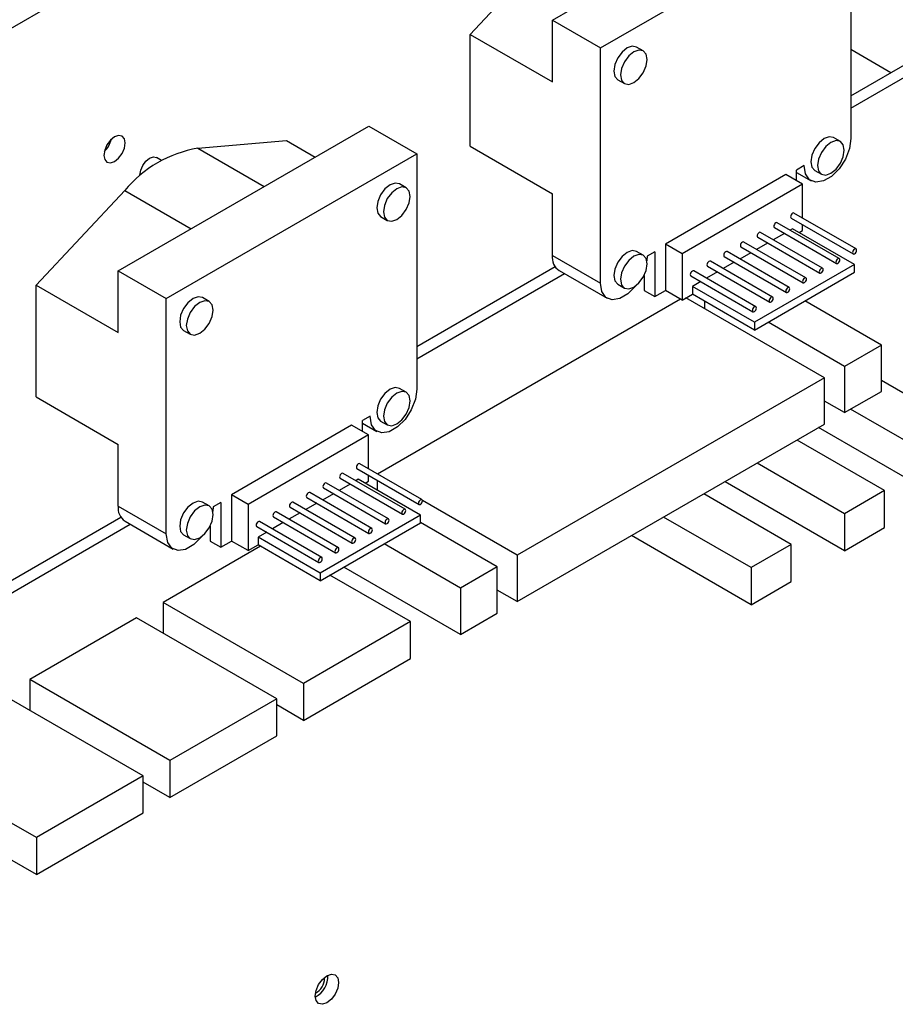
# Model space of a CAD drawing. Header units: millimetres. Extents: x 7205 to 9529, y -660 to 140.
# Tile 185 of 193: x 9348 to 9441, y -260 to -156. Entities that reach past the tile are written whole.
import ezdxf

# ---------------------------------------------------------------- set-up
doc = ezdxf.new("R2010")
doc.units = ezdxf.units.MM
doc.header["$LTSCALE"] = 3

msp = doc.modelspace()

# ---------------------------------------------------------------- linework, layer by layer
at = {"color": 7, "linetype": 'Continuous', "lineweight": 25}
for p, q in [((9252.65, -211.5), (9383.3, -136.07)), ((9404.85, -155.87), (9431.37, -140.56)), ((9409.94, -158.81), (9436.46, -143.5)), ((9436.46, -143.5), (9436.46, -168.4)), ((9396.15, -157.38), (9405.55, -147.36)), ((9404.85, -162.4), (9404.85, -155.87)), ((9404.85, -155.87), (9409.94, -158.81)), ((9396.15, -169.22), (9396.15, -157.38)), ((9396.15, -157.38), (9404.85, -162.4)), ((9409.94, -183.71), (9409.94, -158.81)), ((9414.48, -159.12), (9413.77, -158.71)), ((9436.46, -163.87), (9445.26, -158.79)), ((9440.69, -161.43), (9436.46, -158.99)), ((9436.46, -165.18), (9446.39, -159.44)), ((9411.77, -162.17), (9412.48, -162.58)), ((9358.89, -182.4), (9385.41, -167.09)), ((9385.41, -167.09), (9390.5, -170.03)), ((9367.32, -169.42), (9376.71, -168.6)), ((9376.71, -168.6), (9379.75, -170.36)), ((9435.34, -168.71), (9434.63, -168.3)), ((9396.15, -169.22), (9404.85, -174.24)), ((9363.49, -170.73), (9362.94, -170.41)), ((9363.98, -185.34), (9390.5, -170.03)), ((9390.5, -170.03), (9390.5, -194.94)), ((9431.51, -171.26), (9430.7, -171.73)), ((9430.7, -172.88), (9430.7, -171.73)), ((9432.63, -171.77), (9433.34, -172.18)), ((9429.57, -172.22), (9416.84, -179.57)), ((9431.33, -173.24), (9429.57, -172.22)), ((9430.7, -171.98), (9432.24, -172.86)), ((9350.19, -183.91), (9359.58, -173.89)), ((9389.38, -173.61), (9388.67, -173.2)), ((9431.33, -173.24), (9418.61, -180.59)), ((9431.33, -176.81), (9431.33, -173.24)), ((9404.85, -180.77), (9404.85, -174.24)), ((9386.67, -176.66), (9387.38, -177.07)), ((9430.12, -176.81), (9436.7, -180.6)), ((9437, -180.08), (9430.42, -176.29)), ((9428.36, -177.83), (9434.93, -181.62)), ((9435.23, -181.1), (9428.66, -177.31)), ((9430.27, -177.94), (9430.01, -178.09)), ((9436.85, -181.73), (9430.27, -177.94)), ((9430.98, -178.34), (9431.33, -178.14)), ((9431.33, -178.14), (9431.33, -177.51)), ((9426.59, -178.85), (9433.16, -182.64)), ((9433.46, -182.12), (9426.89, -178.33)), ((9429.41, -178.44), (9428.24, -179.11)), ((9416.84, -179.57), (9416.84, -184.47)), ((9418.61, -180.59), (9416.84, -179.57)), ((9424.82, -179.87), (9431.4, -183.67)), ((9431.7, -183.15), (9425.12, -179.35)), ((9427.64, -179.46), (9426.47, -180.13)), ((9404.85, -180.77), (9409.94, -183.71)), ((9414.48, -180.75), (9413.77, -180.35)), ((9414.89, -180.85), (9414.86, -181.34)), ((9415.7, -180.39), (9414.89, -180.85)), ((9415.7, -180.39), (9415.7, -185.12)), ((9418.61, -180.59), (9418.61, -185.49)), ((9423.05, -180.89), (9429.63, -184.69)), ((9429.93, -184.17), (9423.35, -180.37)), ((9425.87, -180.48), (9424.7, -181.15)), ((9390.5, -190.41), (9405.15, -181.95)), ((9405.58, -182.37), (9410.67, -185.31)), ((9421.28, -181.91), (9427.86, -185.71)), ((9428.16, -185.19), (9421.58, -181.39)), ((9424.1, -181.5), (9422.94, -182.17)), ((9436.85, -181.73), (9426.24, -187.85)), ((9436.85, -182.55), (9436.85, -181.73)), ((9358.89, -188.93), (9358.89, -182.4)), ((9358.89, -182.4), (9363.98, -185.34)), ((9390.5, -191.71), (9406.13, -182.69)), ((9414.57, -182.89), (9414.57, -184.47)), ((9419.52, -182.93), (9426.09, -186.73)), ((9426.39, -186.21), (9419.82, -182.41)), ((9422.34, -182.52), (9421.17, -183.19)), ((9426.24, -188.67), (9436.85, -182.55)), ((9350.19, -195.75), (9350.19, -183.91)), ((9350.19, -183.91), (9358.89, -188.93)), ((9411.77, -183.81), (9412.48, -184.22)), ((9415.7, -185.12), (9416.84, -184.47)), ((9418.61, -185.49), (9416.84, -184.47)), ((9420.57, -183.54), (9419.67, -184.06)), ((9419.67, -184.06), (9419.67, -184.88)), ((9426.24, -187.85), (9419.67, -184.06)), ((9363.98, -210.24), (9363.98, -185.34)), ((9368.52, -185.65), (9367.81, -185.24)), ((9418.43, -185.39), (9386.35, -203.91)), ((9414.57, -184.47), (9415.7, -185.12)), ((9418.61, -185.49), (9419.67, -184.88)), ((9433.67, -193.74), (9418.99, -185.26)), ((9426.24, -188.67), (9419.67, -184.88)), ((9420.94, -185.61), (9420.94, -186.39)), ((9439.68, -190.27), (9431.58, -185.59)), ((9426.24, -187.85), (9426.24, -188.67)), ((9435.79, -192.51), (9427.69, -187.84)), ((9365.81, -188.71), (9366.52, -189.11)), ((9439.68, -190.27), (9435.79, -192.51)), ((9439.68, -195.16), (9439.68, -190.27)), ((9435.79, -192.51), (9435.79, -197.41)), ((9433.67, -193.74), (9401.14, -212.51)), ((9433.67, -198.63), (9433.67, -193.74)), ((9389.38, -195.25), (9388.67, -194.84)), ((9449.93, -199.94), (9439.68, -194.02)), ((9350.19, -195.75), (9358.89, -200.77)), ((9435.79, -197.41), (9439.68, -195.16)), ((9435.79, -197.41), (9433.67, -196.19)), ((9385.55, -197.79), (9384.74, -198.26)), ((9445.69, -202.39), (9436.42, -197.04)), ((9383.6, -198.75), (9370.88, -206.1)), ((9385.37, -199.77), (9383.6, -198.75)), ((9384.74, -199.41), (9384.74, -198.26)), ((9384.74, -198.51), (9386.27, -199.4)), ((9386.67, -198.3), (9387.38, -198.71)), ((9401.14, -217.41), (9433.67, -198.63)), ((9445.69, -206.31), (9433.03, -199)), ((9385.37, -199.77), (9372.64, -207.12)), ((9385.37, -203.35), (9385.37, -199.77)), ((9358.89, -207.31), (9358.89, -200.77)), ((9440.03, -205.66), (9430.77, -200.31)), ((9391.04, -206.62), (9384.46, -202.82)), ((9435.79, -208.11), (9426.52, -202.76)), ((9389.27, -207.64), (9382.69, -203.84)), ((9384.16, -203.34), (9390.74, -207.14)), ((9385.37, -204.67), (9385.37, -204.04)), ((9387.5, -208.66), (9380.93, -204.86)), ((9383.45, -204.97), (9382.28, -205.64)), ((9382.39, -204.36), (9388.97, -208.16)), ((9384.31, -204.47), (9384.05, -204.62)), ((9390.89, -208.27), (9384.31, -204.47)), ((9385.02, -204.88), (9385.37, -204.67)), ((9386.29, -204.57), (9386.29, -205.61)), ((9435.79, -212.03), (9423.13, -204.72)), ((9370.88, -206.1), (9370.88, -211)), ((9372.64, -207.12), (9370.88, -206.1)), ((9385.73, -209.68), (9379.16, -205.88)), ((9381.68, -205.99), (9380.51, -206.66)), ((9380.63, -205.38), (9387.2, -209.18)), ((9430.13, -211.37), (9420.87, -206.02)), ((9440.03, -205.66), (9435.79, -208.11)), ((9440.03, -209.58), (9440.03, -205.66)), ((9358.89, -207.31), (9363.98, -210.24)), ((9368.52, -207.29), (9367.81, -206.88)), ((9368.93, -207.39), (9368.9, -207.87)), ((9369.74, -206.92), (9368.93, -207.39)), ((9369.74, -206.92), (9369.74, -211.66)), ((9372.64, -207.12), (9372.64, -212.02)), ((9383.97, -210.7), (9377.39, -206.9)), ((9379.91, -207.01), (9378.74, -207.68)), ((9378.86, -206.4), (9385.43, -210.2)), ((9401.14, -212.51), (9391.1, -206.71)), ((9382.2, -211.72), (9375.62, -207.92)), ((9378.14, -208.03), (9376.97, -208.7)), ((9377.09, -207.42), (9383.67, -211.22)), ((9390.89, -208.27), (9380.28, -214.39)), ((9390.89, -209.08), (9390.89, -208.27)), ((9435.79, -208.11), (9435.79, -212.03)), ((9344.54, -216.94), (9359.18, -208.48)), ((9344.54, -218.25), (9360.16, -209.22)), ((9359.62, -208.91), (9364.71, -211.85)), ((9368.61, -209.43), (9368.61, -211)), ((9373.55, -209.46), (9380.13, -213.26)), ((9380.43, -212.74), (9373.85, -208.94)), ((9376.37, -209.05), (9375.21, -209.72)), ((9375.32, -208.44), (9381.9, -212.24)), ((9380.28, -215.2), (9390.89, -209.08)), ((9399.02, -213.74), (9390.89, -209.04)), ((9425.89, -213.82), (9416.62, -208.47)), ((9365.81, -210.34), (9366.52, -210.75)), ((9374.61, -210.07), (9373.7, -210.59)), ((9425.89, -217.74), (9413.23, -210.43)), ((9435.79, -212.03), (9440.03, -209.58)), ((9373.95, -211.55), (9363.66, -217.49)), ((9368.61, -211), (9369.74, -211.66)), ((9369.74, -211.66), (9370.88, -211)), ((9372.64, -212.02), (9370.88, -211)), ((9372.64, -212.02), (9373.7, -211.41)), ((9380.28, -214.39), (9373.7, -210.59)), ((9373.7, -210.59), (9373.7, -211.41)), ((9380.28, -215.2), (9373.7, -211.41)), ((9395.13, -215.98), (9387.03, -211.31)), ((9430.13, -211.37), (9425.89, -213.82)), ((9430.13, -215.29), (9430.13, -211.37)), ((9401.14, -212.51), (9401.14, -217.41)), ((9380.28, -214.39), (9380.28, -215.2)), ((9389.83, -219.53), (9381.3, -214.61)), ((9395.13, -220.88), (9382.79, -213.76)), ((9399.02, -213.74), (9395.13, -215.98)), ((9399.02, -218.64), (9399.02, -213.74)), ((9425.89, -213.82), (9425.89, -217.74)), ((9425.89, -217.74), (9430.13, -215.29)), ((9395.13, -215.98), (9395.13, -220.88)), ((9401.14, -217.41), (9399.02, -216.19)), ((9363.66, -217.49), (9363.66, -220.76)), ((9378.51, -226.07), (9363.66, -217.49)), ((9395.13, -220.88), (9399.02, -218.64)), ((9360.83, -219.13), (9349.52, -225.66)), ((9375.68, -227.7), (9360.83, -219.13)), ((9389.83, -219.53), (9378.51, -226.07)), ((9389.83, -223.45), (9389.83, -219.53)), ((9378.51, -229.98), (9389.83, -223.45)), ((9349.52, -225.66), (9349.52, -228.92)), ((9364.37, -234.23), (9349.52, -225.66)), ((9378.51, -226.07), (9378.51, -229.98)), ((9361.54, -235.86), (9346.69, -227.29)), ((9375.68, -227.7), (9364.37, -234.23)), ((9375.68, -231.62), (9375.68, -227.7)), ((9378.51, -229.98), (9375.68, -228.35)), ((9364.37, -238.15), (9375.68, -231.62)), ((9364.37, -234.23), (9364.37, -238.15)), ((9361.54, -235.86), (9350.23, -242.39)), ((9361.54, -239.78), (9361.54, -235.86)), ((9364.37, -238.15), (9361.54, -236.52)), ((9350.23, -242.39), (9341.71, -237.47)), ((9350.23, -246.31), (9361.54, -239.78)), ((9350.23, -242.39), (9350.23, -246.31)), ((9350.23, -246.31), (9347.4, -244.68)), ((9380.74, -257.28), (9380.74, -257.19))]:
    msp.add_line(p, q, dxfattribs=at)
at = {"color": 8, "linetype": 'Continuous', "lineweight": 25}
for p, q in [((9367.32, -169.42), (9374.35, -173.48)), ((9359.58, -173.89), (9366.61, -177.94))]:
    msp.add_line(p, q, dxfattribs=at)
at = {"color": 7, "linetype": 'Continuous', "lineweight": 25, "flags": 128}
for points in [[(9413.77, -158.71), (9413.31, -158.62), (9412.77, -158.81), (9412.23, -159.24), (9411.77, -159.86), (9411.47, -160.57), (9411.36, -161.26)], [(9412.06, -161.66), (9412.17, -162.23), (9412.48, -162.58), (9412.94, -162.67), (9413.48, -162.48), (9414.02, -162.04), (9414.48, -161.43), (9414.79, -160.72), (9414.89, -160.03), (9414.79, -159.47), (9414.48, -159.12), (9414.02, -159.03), (9413.48, -159.21), (9412.94, -159.65), (9412.48, -160.27), (9412.17, -160.98), (9412.06, -161.66)], [(9411.36, -161.26), (9411.47, -161.82), (9411.77, -162.17), (9411.77, -162.17)], [(9359.63, -168.87), (9359.55, -168.42), (9359.3, -168.14), (9358.93, -168.07), (9358.5, -168.22), (9358.07, -168.57), (9357.7, -169.06), (9357.46, -169.63), (9357.37, -170.18), (9357.46, -170.63), (9357.7, -170.91), (9358.07, -170.98), (9358.5, -170.83), (9358.93, -170.48), (9359.3, -169.98), (9359.55, -169.42), (9359.63, -168.87)], [(9436.46, -168.4), (9436.31, -169.47), (9435.88, -170.57), (9435.22, -171.59), (9434.41, -172.4), (9433.56, -172.89), (9432.75, -173.02), (9432.09, -172.76), (9431.66, -172.15), (9431.51, -171.26)], [(9434.63, -168.3), (9434.17, -168.21), (9433.63, -168.4), (9433.09, -168.84), (9432.63, -169.46), (9432.33, -170.17), (9432.22, -170.85), (9432.33, -171.42), (9432.63, -171.77), (9432.63, -171.77)], [(9435.75, -169.63), (9435.65, -169.07), (9435.34, -168.71), (9434.88, -168.62), (9434.34, -168.81), (9433.8, -169.25), (9433.34, -169.87), (9433.03, -170.57), (9432.92, -171.26), (9433.03, -171.82), (9433.34, -172.18), (9433.8, -172.27), (9434.34, -172.08), (9434.88, -171.64), (9435.34, -171.02), (9435.65, -170.32), (9435.75, -169.63)], [(9361.19, -172.35), (9361.19, -172.26), (9361.27, -171.76), (9361.49, -171.25), (9361.82, -170.8), (9362.21, -170.48), (9362.61, -170.34), (9362.94, -170.41)], [(9388.67, -173.2), (9388.21, -173.11), (9387.67, -173.3), (9387.13, -173.73), (9386.67, -174.35), (9386.36, -175.06), (9386.26, -175.75), (9386.36, -176.31), (9386.67, -176.66), (9386.67, -176.66)], [(9389.79, -174.52), (9389.68, -173.96), (9389.38, -173.61), (9388.92, -173.52), (9388.38, -173.71), (9387.84, -174.14), (9387.38, -174.76), (9387.07, -175.47), (9386.96, -176.16), (9387.07, -176.72), (9387.38, -177.07), (9387.84, -177.16), (9388.38, -176.97), (9388.92, -176.54), (9389.38, -175.92), (9389.68, -175.21), (9389.79, -174.52)], [(9430.42, -176.29), (9430.35, -176.27), (9430.27, -176.3), (9430.19, -176.37), (9430.12, -176.46), (9430.08, -176.57), (9430.06, -176.67)], [(9430.06, -176.67), (9430.08, -176.75), (9430.12, -176.81), (9430.12, -176.81)], [(9428.66, -177.31), (9428.59, -177.29), (9428.51, -177.32), (9428.42, -177.39), (9428.36, -177.48), (9428.31, -177.59), (9428.29, -177.69)], [(9428.29, -177.69), (9428.31, -177.77), (9428.36, -177.83), (9428.36, -177.83)], [(9426.89, -178.33), (9426.82, -178.32), (9426.74, -178.34), (9426.66, -178.41), (9426.59, -178.5), (9426.54, -178.61), (9426.53, -178.71)], [(9426.53, -178.71), (9426.54, -178.8), (9426.59, -178.85), (9426.59, -178.85)], [(9413.77, -180.35), (9413.31, -180.26), (9412.77, -180.45), (9412.23, -180.88), (9411.77, -181.5), (9411.47, -182.21), (9411.36, -182.89)], [(9425.12, -179.35), (9425.05, -179.34), (9424.97, -179.36), (9424.89, -179.43), (9424.82, -179.52), (9424.77, -179.63), (9424.76, -179.73)], [(9424.76, -179.73), (9424.77, -179.82), (9424.82, -179.87), (9424.82, -179.87)], [(9437.06, -180.22), (9437.04, -180.14), (9437, -180.08), (9436.93, -180.07), (9436.85, -180.1), (9436.77, -180.16), (9436.7, -180.26), (9436.65, -180.36), (9436.64, -180.47), (9436.65, -180.55), (9436.7, -180.6), (9436.77, -180.62), (9436.85, -180.59), (9436.93, -180.52), (9437, -180.43), (9437.04, -180.32), (9437.06, -180.22)], [(9412.06, -183.3), (9412.17, -183.87), (9412.48, -184.22), (9412.94, -184.31), (9413.48, -184.12), (9414.02, -183.68), (9414.48, -183.06), (9414.79, -182.36), (9414.89, -181.67), (9414.79, -181.11), (9414.48, -180.75), (9414.02, -180.67), (9413.48, -180.85), (9412.94, -181.29), (9412.48, -181.91), (9412.17, -182.62), (9412.06, -183.3)], [(9423.35, -180.37), (9423.28, -180.36), (9423.2, -180.38), (9423.12, -180.45), (9423.05, -180.54), (9423.01, -180.65), (9422.99, -180.75)], [(9422.99, -180.75), (9423.01, -180.84), (9423.05, -180.89), (9423.05, -180.89)], [(9435.29, -181.24), (9435.28, -181.16), (9435.23, -181.1), (9435.16, -181.09), (9435.08, -181.12), (9435, -181.18), (9434.93, -181.28), (9434.89, -181.38), (9434.87, -181.49), (9434.89, -181.57), (9434.93, -181.62), (9435, -181.64), (9435.08, -181.61), (9435.16, -181.54), (9435.23, -181.45), (9435.28, -181.34), (9435.29, -181.24)], [(9421.58, -181.39), (9421.52, -181.38), (9421.43, -181.41), (9421.35, -181.47), (9421.28, -181.56), (9421.24, -181.67), (9421.22, -181.77)], [(9421.22, -181.77), (9421.24, -181.86), (9421.28, -181.91), (9421.28, -181.91)], [(9433.53, -182.26), (9433.51, -182.18), (9433.46, -182.12), (9433.39, -182.11), (9433.31, -182.14), (9433.23, -182.21), (9433.16, -182.3), (9433.12, -182.4), (9433.1, -182.51), (9433.12, -182.59), (9433.16, -182.64), (9433.23, -182.66), (9433.31, -182.63), (9433.39, -182.56), (9433.46, -182.47), (9433.51, -182.37), (9433.53, -182.26)], [(9411.36, -182.89), (9411.47, -183.46), (9411.77, -183.81), (9411.77, -183.81)], [(9419.82, -182.41), (9419.75, -182.4), (9419.67, -182.43), (9419.59, -182.49), (9419.52, -182.58), (9419.47, -182.69), (9419.45, -182.79)], [(9419.45, -182.79), (9419.47, -182.88), (9419.52, -182.93), (9419.52, -182.93)], [(9431.76, -183.28), (9431.74, -183.2), (9431.7, -183.15), (9431.63, -183.13), (9431.55, -183.16), (9431.46, -183.23), (9431.4, -183.32), (9431.35, -183.42), (9431.33, -183.53), (9431.35, -183.61), (9431.4, -183.67), (9431.46, -183.68), (9431.55, -183.65), (9431.63, -183.58), (9431.7, -183.49), (9431.74, -183.39), (9431.76, -183.28)], [(9413.73, -183.95), (9413.66, -184.04), (9412.85, -184.85), (9411.99, -185.34), (9411.18, -185.47), (9410.52, -185.21), (9410.09, -184.6), (9409.94, -183.71)], [(9429.99, -184.3), (9429.97, -184.22), (9429.93, -184.17), (9429.86, -184.15), (9429.78, -184.18), (9429.7, -184.25), (9429.63, -184.34), (9429.58, -184.45), (9429.57, -184.55), (9429.58, -184.63), (9429.63, -184.69), (9429.7, -184.7), (9429.78, -184.67), (9429.86, -184.61), (9429.93, -184.51), (9429.97, -184.41), (9429.99, -184.3)], [(9367.81, -185.24), (9367.35, -185.15), (9366.81, -185.34), (9366.27, -185.78), (9365.81, -186.4), (9365.5, -187.1), (9365.4, -187.79)], [(9428.22, -185.32), (9428.21, -185.24), (9428.16, -185.19), (9428.09, -185.17), (9428.01, -185.2), (9427.93, -185.27), (9427.86, -185.36), (9427.81, -185.47), (9427.8, -185.57), (9427.81, -185.65), (9427.86, -185.71), (9427.93, -185.72), (9428.01, -185.69), (9428.09, -185.63), (9428.16, -185.53), (9428.21, -185.43), (9428.22, -185.32)], [(9366.1, -188.2), (9366.21, -188.76), (9366.52, -189.11), (9366.98, -189.2), (9367.52, -189.01), (9368.06, -188.58), (9368.52, -187.96), (9368.82, -187.25), (9368.93, -186.56), (9368.82, -186), (9368.52, -185.65), (9368.06, -185.56), (9367.52, -185.75), (9366.98, -186.18), (9366.52, -186.8), (9366.21, -187.51), (9366.1, -188.2)], [(9426.45, -186.34), (9426.44, -186.26), (9426.39, -186.21), (9426.32, -186.19), (9426.24, -186.22), (9426.16, -186.29), (9426.09, -186.38), (9426.05, -186.49), (9426.03, -186.59), (9426.05, -186.67), (9426.09, -186.73), (9426.16, -186.74), (9426.24, -186.71), (9426.32, -186.65), (9426.39, -186.55), (9426.44, -186.45), (9426.45, -186.34)], [(9365.4, -187.79), (9365.5, -188.35), (9365.81, -188.71), (9365.81, -188.71)], [(9388.67, -194.84), (9388.21, -194.75), (9387.67, -194.94), (9387.13, -195.37), (9386.67, -195.99), (9386.36, -196.7), (9386.26, -197.39), (9386.36, -197.95), (9386.67, -198.3), (9386.67, -198.3)], [(9390.5, -194.94), (9390.35, -196), (9389.92, -197.11), (9389.26, -198.13), (9388.45, -198.93), (9387.59, -199.43), (9386.79, -199.55), (9386.13, -199.3), (9385.7, -198.69), (9385.55, -197.79)], [(9389.79, -196.16), (9389.68, -195.6), (9389.38, -195.25), (9388.92, -195.16), (9388.38, -195.34), (9387.84, -195.78), (9387.38, -196.4), (9387.07, -197.11), (9386.96, -197.79), (9387.07, -198.36), (9387.38, -198.71), (9387.84, -198.8), (9388.38, -198.61), (9388.92, -198.17), (9389.38, -197.56), (9389.68, -196.85), (9389.79, -196.16)], [(9384.46, -202.82), (9384.39, -202.81), (9384.31, -202.84), (9384.23, -202.9), (9384.16, -202.99), (9384.11, -203.1), (9384.1, -203.2)], [(9384.1, -203.2), (9384.11, -203.29), (9384.16, -203.34), (9384.16, -203.34)], [(9382.69, -203.84), (9382.62, -203.83), (9382.54, -203.86), (9382.46, -203.92), (9382.39, -204.01), (9382.35, -204.12), (9382.33, -204.22)], [(9382.33, -204.22), (9382.35, -204.31), (9382.39, -204.36), (9382.39, -204.36)], [(9380.93, -204.86), (9380.86, -204.85), (9380.78, -204.88), (9380.69, -204.94), (9380.63, -205.04), (9380.58, -205.14), (9380.56, -205.24)], [(9380.56, -205.24), (9380.58, -205.33), (9380.63, -205.38), (9380.63, -205.38)], [(9379.16, -205.88), (9379.09, -205.87), (9379.01, -205.9), (9378.93, -205.96), (9378.86, -206.06), (9378.81, -206.16), (9378.8, -206.26)], [(9378.8, -206.26), (9378.81, -206.35), (9378.86, -206.4), (9378.86, -206.4)], [(9367.81, -206.88), (9367.35, -206.79), (9366.81, -206.98), (9366.27, -207.42), (9365.81, -208.03), (9365.5, -208.74), (9365.4, -209.43)], [(9366.1, -209.84), (9366.21, -210.4), (9366.52, -210.75), (9366.98, -210.84), (9367.52, -210.65), (9368.06, -210.22), (9368.52, -209.6), (9368.82, -208.89), (9368.93, -208.2), (9368.82, -207.64), (9368.52, -207.29), (9368.06, -207.2), (9367.52, -207.39), (9366.98, -207.82), (9366.52, -208.44), (9366.21, -209.15), (9366.1, -209.84)], [(9377.39, -206.9), (9377.32, -206.89), (9377.24, -206.92), (9377.16, -206.98), (9377.09, -207.08), (9377.04, -207.18), (9377.03, -207.29)], [(9377.03, -207.29), (9377.04, -207.37), (9377.09, -207.42), (9377.09, -207.42)], [(9391.1, -206.75), (9391.08, -206.67), (9391.04, -206.62), (9390.97, -206.6), (9390.89, -206.63), (9390.81, -206.7), (9390.74, -206.79), (9390.69, -206.9), (9390.67, -207), (9390.69, -207.08), (9390.74, -207.14), (9390.81, -207.15), (9390.89, -207.12), (9390.97, -207.06), (9391.04, -206.96), (9391.08, -206.86), (9391.1, -206.75)], [(9375.62, -207.92), (9375.55, -207.91), (9375.47, -207.94), (9375.39, -208), (9375.32, -208.1), (9375.28, -208.2), (9375.26, -208.31)], [(9375.26, -208.31), (9375.28, -208.39), (9375.32, -208.44), (9375.32, -208.44)], [(9389.33, -207.78), (9389.32, -207.69), (9389.27, -207.64), (9389.2, -207.62), (9389.12, -207.65), (9389.04, -207.72), (9388.97, -207.81), (9388.92, -207.92), (9388.91, -208.02), (9388.92, -208.1), (9388.97, -208.16), (9389.04, -208.17), (9389.12, -208.14), (9389.2, -208.08), (9389.27, -207.98), (9389.32, -207.88), (9389.33, -207.78)], [(9365.4, -209.43), (9365.5, -209.99), (9365.81, -210.34), (9365.81, -210.34)], [(9373.85, -208.94), (9373.79, -208.93), (9373.7, -208.96), (9373.62, -209.02), (9373.55, -209.12), (9373.51, -209.22), (9373.49, -209.33)], [(9373.49, -209.33), (9373.51, -209.41), (9373.55, -209.46), (9373.55, -209.46)], [(9387.56, -208.8), (9387.55, -208.71), (9387.5, -208.66), (9387.43, -208.64), (9387.35, -208.67), (9387.27, -208.74), (9387.2, -208.83), (9387.16, -208.94), (9387.14, -209.04), (9387.16, -209.12), (9387.2, -209.18), (9387.27, -209.19), (9387.35, -209.16), (9387.43, -209.1), (9387.5, -209), (9387.55, -208.9), (9387.56, -208.8)], [(9367.77, -210.48), (9367.69, -210.58), (9366.89, -211.38), (9366.03, -211.88), (9365.22, -212), (9364.56, -211.75), (9364.13, -211.14), (9363.98, -210.24)], [(9385.8, -209.82), (9385.78, -209.73), (9385.73, -209.68), (9385.66, -209.67), (9385.58, -209.69), (9385.5, -209.76), (9385.43, -209.85), (9385.39, -209.96), (9385.37, -210.06), (9385.39, -210.15), (9385.43, -210.2), (9385.5, -210.21), (9385.58, -210.18), (9385.66, -210.12), (9385.73, -210.03), (9385.78, -209.92), (9385.8, -209.82)], [(9384.03, -210.84), (9384.01, -210.75), (9383.97, -210.7), (9383.9, -210.69), (9383.82, -210.71), (9383.73, -210.78), (9383.67, -210.87), (9383.62, -210.98), (9383.6, -211.08), (9383.62, -211.17), (9383.67, -211.22), (9383.73, -211.23), (9383.82, -211.2), (9383.9, -211.14), (9383.97, -211.05), (9384.01, -210.94), (9384.03, -210.84)], [(9382.26, -211.86), (9382.24, -211.77), (9382.2, -211.72), (9382.13, -211.71), (9382.05, -211.73), (9381.97, -211.8), (9381.9, -211.89), (9381.85, -212), (9381.84, -212.1), (9381.85, -212.19), (9381.9, -212.24), (9381.97, -212.25), (9382.05, -212.22), (9382.13, -212.16), (9382.2, -212.07), (9382.24, -211.96), (9382.26, -211.86)], [(9380.49, -212.88), (9380.48, -212.79), (9380.43, -212.74), (9380.36, -212.73), (9380.28, -212.76), (9380.2, -212.82), (9380.13, -212.91), (9380.08, -213.02), (9380.07, -213.12), (9380.08, -213.21), (9380.13, -213.26), (9380.2, -213.27), (9380.28, -213.25), (9380.36, -213.18), (9380.43, -213.09), (9380.48, -212.98), (9380.49, -212.88)], [(9379.75, -259.16), (9379.84, -258.56), (9380.11, -257.94), (9380.51, -257.4), (9380.99, -257.02), (9381.46, -256.85), (9381.86, -256.93), (9382.13, -257.24), (9382.22, -257.73), (9382.13, -258.33), (9381.86, -258.95), (9381.46, -259.49), (9380.99, -259.87), (9380.51, -260.04), (9380.11, -259.96), (9379.84, -259.65), (9379.75, -259.16)]]:
    msp.add_lwpolyline(points, dxfattribs=at)
at = {"color": 7, "linetype": 'Continuous', "lineweight": 25}
for centre, radius, start, end in [((9355.62, -167.86), 2.62, 313.3942, 346.6111), ((9369.52, -182.18), 12.94, 99.811, 140.1836), ((9406.5, -180.99), 1.67, 172.4814, 236.2064), ((9360.54, -207.52), 1.67, 172.4814, 236.2064), ((9378.59, -257.06), 2.5, 297.7906, 2.2147), ((9378.89, -257.23), 1.85, 298.5357, 358.4514)]:
    msp.add_arc(centre, radius, start, end, dxfattribs=at)

doc.saveas('drawing.dxf')
